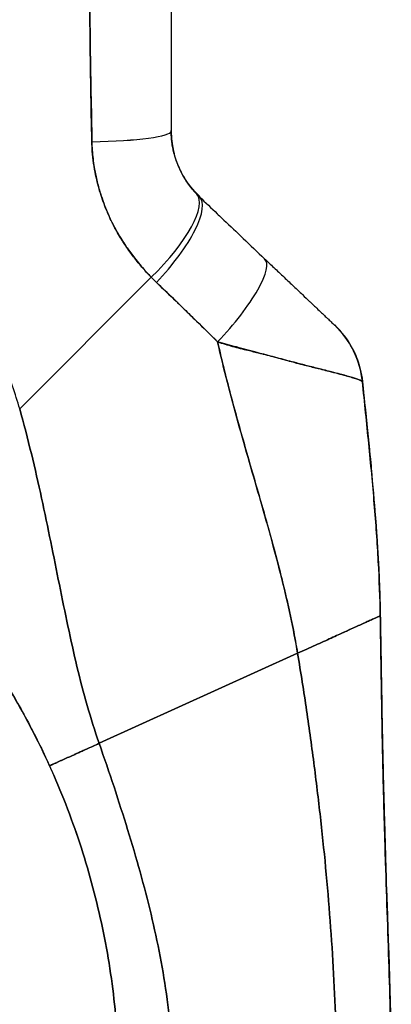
# Model space of a CAD drawing. Extents: x 784 to 1207, y 24 to 294.
# Tile 41 of 217: x 821.17 to 821.976, y 185.026 to 187.159. Entities that reach past the tile are written whole.
import ezdxf

# ---------------------------------------------------------------- set-up
doc = ezdxf.new("R2010")
doc.units = 0
doc.header["$LTSCALE"] = 4
doc.header["$MEASUREMENT"] = 0
doc.layers.get('0').update_dxf_attribs({"linetype": 'CONTINUOUS'})

msp = doc.modelspace()

# ---------------------------------------------------------------- linework, layer by layer
for p, q in [((821.56, 186.7767), (821.56, 186.7754)), ((821.1703, 186.316), (821.4556, 186.6012)), ((821.4556, 186.6012), (821.1703, 186.316)), ((821.6515, 186.2595), (821.6515, 186.2595)), ((821.6515, 186.2595), (821.6515, 186.2595)), ((821.6516, 186.2592), (821.6516, 186.2592)), ((821.6516, 186.2592), (821.6516, 186.2592)), ((821.9521, 185.8678), (821.9521, 185.8685)), ((821.9521, 185.8685), (821.9521, 185.8678)), ((821.3426, 185.5911), (821.7728, 185.7862)), ((821.7728, 185.7862), (821.3426, 185.5911))]:
    msp.add_line(p, q)
for centre, major_axis, ratio, start_param, end_param in [((821.3019, 186.918), (0.1968, 0), 0.118118, 4.839332, 6.283183), ((821.3019, 186.918), (0.1969, 0), 0.118118, 4.83934, 6.283186), ((821.4127, 186.6443), (0.1414, 0.1369), 0.308946, 4.716515, 6.282254), ((821.4244, 186.6327), (0.1355, 0.1428), 0.305827, 4.703495, 6.282217), ((821.7642, 186.9585), (-0.2377, -0.1397), 0.832676, 0.198413, 0.234126), ((821.7642, 186.9572), (-0.238, -0.1393), 0.831459, 0.200719, 0.236431), ((821.5658, 186.4985), (0.1355, 0.1427), 0.253962, 4.693282, 6.282231), ((821.5658, 186.4985), (0.1355, 0.1427), 0.253962, 4.693282, 6.282231), ((821.7699, 186.891), (-0.3713, -0.2143), 0.948234, 0.233141, 0.272248), ((821.7176, 186.3552), (0.1356, 0.1427), 0.999995, 5.63215, 6.283185), ((821.7176, 186.3545), (0.1958, 0.0203), 0.999993, 0, 0.707587), ((821.7176, 186.3545), (0.1588, 0.1164), 0.999986, 5.753967, 6.461554)]:
    msp.add_ellipse(centre, major_axis=major_axis, ratio=ratio, start_param=start_param, end_param=end_param)
for points, knots in [([(821.4987, 187.3078), (821.4987, 187.2625), (821.4987, 187.2178), (821.4987, 187.1739), (821.4987, 187.1299), (821.4987, 187.0866), (821.4987, 187.044), (821.4987, 187.0013), (821.4987, 186.9594), (821.4987, 186.918)], [0, 0, 0, 0, 0.333333, 0.333333, 0.333333, 0.666667, 0.666667, 0.666667, 1, 1, 1, 1]), ([(821.4987, 187.3078), (821.4987, 187.2606), (821.4987, 187.2135), (821.4987, 187.1664), (821.4987, 187.1209), (821.4987, 187.0754), (821.4987, 187.0301), (821.4987, 186.9927), (821.4987, 186.9553), (821.4987, 186.918)], [0, 0, 0, 0, 0.361662, 0.361662, 0.361662, 0.711598, 0.711598, 0.711598, 1, 1, 1, 1]), ([(821.321, 187.2958), (821.3212, 187.2696), (821.3215, 187.2426), (821.3219, 187.215), (821.322, 187.1999), (821.3222, 187.1846), (821.3224, 187.1691), (821.3224, 187.167), (821.3225, 187.1648), (821.3225, 187.1627), (821.3226, 187.1549), (821.3227, 187.147), (821.3228, 187.1391), (821.323, 187.1155), (821.3233, 187.0915), (821.3236, 187.0672), (821.3238, 187.0565), (821.324, 187.0457), (821.3242, 187.0348), (821.3242, 187.0321), (821.3243, 187.0294), (821.3243, 187.0267), (821.3245, 187.017), (821.3247, 187.0073), (821.3249, 186.9975), (821.3254, 186.9749), (821.3259, 186.9522), (821.3263, 186.9292), (821.3264, 186.922), (821.3266, 186.9147), (821.3267, 186.9074), (821.3267, 186.9033), (821.3268, 186.8991), (821.3268, 186.895)], [0, 0, 0, 0, 0.215172, 0.215172, 0.215172, 0.333333, 0.333333, 0.333333, 0.349511, 0.349511, 0.349511, 0.409038, 0.409038, 0.409038, 0.587512, 0.587512, 0.587512, 0.666667, 0.666667, 0.666667, 0.686219, 0.686219, 0.686219, 0.756792, 0.756792, 0.756792, 0.91937, 0.91937, 0.91937, 0.970836, 0.970836, 0.970836, 1, 1, 1, 1]), ([(821.3268, 186.895), (821.326, 186.933), (821.3252, 186.9715), (821.3246, 187.0106), (821.3245, 187.0152), (821.3244, 187.0197), (821.3243, 187.0243), (821.3237, 187.0658), (821.3231, 187.1081), (821.3226, 187.151), (821.3226, 187.1533), (821.3226, 187.1556), (821.3225, 187.1579), (821.322, 187.2031), (821.3215, 187.2491), (821.321, 187.2958)], [0, 0, 0, 0, 0.298748, 0.298748, 0.298748, 0.333333, 0.333333, 0.333333, 0.649666, 0.649666, 0.649666, 0.666667, 0.666667, 0.666667, 1, 1, 1, 1]), ([(821.1703, 186.316), (821.1657, 186.3323), (821.1606, 186.3487), (821.1549, 186.3652), (821.1491, 186.3817), (821.1428, 186.3983), (821.1358, 186.415), (821.1289, 186.4317), (821.1213, 186.4484), (821.1131, 186.4651), (821.1048, 186.4819), (821.0959, 186.4987), (821.0864, 186.5154), (821.0768, 186.5322), (821.0666, 186.5489), (821.0557, 186.5656), (821.0448, 186.5822), (821.0332, 186.5988), (821.0208, 186.6153), (821.0085, 186.6318), (820.9955, 186.6482), (820.9818, 186.6644), (820.9681, 186.6806), (820.9536, 186.6966), (820.9384, 186.7124), (820.9232, 186.7283), (820.9073, 186.7439), (820.8907, 186.7592), (820.874, 186.7745), (820.8566, 186.7896), (820.8385, 186.8043), (820.8204, 186.819), (820.8015, 186.8334), (820.7819, 186.8474), (820.7623, 186.8614), (820.7419, 186.8749), (820.7209, 186.8881), (820.6998, 186.9012), (820.678, 186.9138), (820.6554, 186.926), (820.6329, 186.9381), (820.6096, 186.9497), (820.5857, 186.9607), (820.5617, 186.9717), (820.537, 186.9821), (820.5117, 186.9918), (820.4975, 186.9973), (820.483, 187.0026), (820.4684, 187.0076)], [0, 0, 0, 0, 0.06426, 0.06426, 0.06426, 0.128523, 0.128523, 0.128523, 0.192785, 0.192785, 0.192785, 0.257047, 0.257047, 0.257047, 0.321309, 0.321309, 0.321309, 0.385571, 0.385571, 0.385571, 0.449834, 0.449834, 0.449834, 0.514096, 0.514096, 0.514096, 0.578358, 0.578358, 0.578358, 0.64262, 0.64262, 0.64262, 0.706882, 0.706882, 0.706882, 0.771145, 0.771145, 0.771145, 0.835407, 0.835407, 0.835407, 0.899669, 0.899669, 0.899669, 0.963931, 0.963931, 0.963931, 1, 1, 1, 1]), ([(821.5541, 186.7825), (821.5427, 186.7944), (821.5326, 186.8078), (821.5243, 186.8224), (821.516, 186.8371), (821.5095, 186.853), (821.5052, 186.8694), (821.5009, 186.8858), (821.4987, 186.9026), (821.4987, 186.9195)], [0, 0, 0, 0, 0.333333, 0.333333, 0.333333, 0.666667, 0.666667, 0.666667, 1, 1, 1, 1]), ([(821.4987, 186.9191), (821.4987, 186.9067), (821.4998, 186.8966), (821.5011, 186.8886), (821.5024, 186.8805), (821.5038, 186.8744), (821.5046, 186.8713), (821.5053, 186.8682), (821.5053, 186.8682), (821.5046, 186.8711), (821.5038, 186.8741), (821.5024, 186.88), (821.5011, 186.888), (821.4999, 186.896), (821.4987, 186.9061), (821.4987, 186.9185)], [0, 0, 0, 0, 0.2, 0.2, 0.2, 0.4, 0.4, 0.4, 0.6, 0.6, 0.6, 0.8, 0.8, 0.8, 1, 1, 1, 1]), ([(821.4987, 186.9191), (821.4987, 186.9188), (821.4987, 186.9186), (821.4987, 186.9183), (821.4988, 186.9133), (821.499, 186.9085), (821.4993, 186.904), (821.4997, 186.899), (821.5003, 186.8943), (821.5009, 186.8901), (821.5009, 186.8896), (821.501, 186.889), (821.5011, 186.8885), (821.5017, 186.8848), (821.5023, 186.8815), (821.5029, 186.8787), (821.5036, 186.8755), (821.5042, 186.873), (821.5046, 186.8713), (821.5046, 186.8713), (821.5046, 186.8713), (821.5046, 186.8713), (821.505, 186.8696), (821.5052, 186.8688), (821.5051, 186.869), (821.5051, 186.8692), (821.5049, 186.8699), (821.5046, 186.8711), (821.5045, 186.8715), (821.5044, 186.872), (821.5042, 186.8725), (821.5037, 186.8747), (821.503, 186.8778), (821.5022, 186.8818), (821.5019, 186.8837), (821.5015, 186.8857), (821.5011, 186.888), (821.5007, 186.8905), (821.5004, 186.8932), (821.5, 186.8961), (821.4994, 186.9014), (821.499, 186.9073), (821.4988, 186.9135), (821.4988, 186.9151), (821.4987, 186.9168), (821.4987, 186.9185)], [0, 0, 0, 0, 0.004325, 0.004325, 0.004325, 0.090849, 0.090849, 0.090849, 0.187661, 0.187661, 0.187661, 0.2, 0.2, 0.2, 0.290523, 0.290523, 0.290523, 0.398627, 0.398627, 0.398627, 0.4, 0.4, 0.4, 0.512246, 0.512246, 0.512246, 0.6, 0.6, 0.6, 0.628359, 0.628359, 0.628359, 0.744718, 0.744718, 0.744718, 0.8, 0.8, 0.8, 0.860782, 0.860782, 0.860782, 0.970989, 0.970989, 0.970989, 1, 1, 1, 1]), ([(821.4987, 186.918), (821.4987, 186.9147), (821.4988, 186.9114), (821.499, 186.908), (821.4994, 186.8997), (821.5004, 186.8914), (821.5018, 186.8833), (821.5031, 186.8761), (821.5048, 186.869), (821.5069, 186.8621), (821.5087, 186.8559), (821.5108, 186.8499), (821.5132, 186.8441), (821.5153, 186.8389), (821.5176, 186.8338), (821.5201, 186.8289), (821.5223, 186.8245), (821.5247, 186.8202), (821.5272, 186.8161), (821.5295, 186.8124), (821.5319, 186.8087), (821.5343, 186.8052), (821.5366, 186.802), (821.5389, 186.7989), (821.5413, 186.7959), (821.5435, 186.793), (821.5458, 186.7903), (821.5482, 186.7877), (821.5501, 186.7855), (821.5521, 186.7833), (821.5541, 186.7812)], [0, 0, 0, 0, 0.063513, 0.063513, 0.063513, 0.222312, 0.222312, 0.222312, 0.363, 0.363, 0.363, 0.4873, 0.4873, 0.4873, 0.597282, 0.597282, 0.597282, 0.695064, 0.695064, 0.695064, 0.782876, 0.782876, 0.782876, 0.863021, 0.863021, 0.863021, 0.937815, 0.937815, 0.937815, 1, 1, 1, 1]), ([(821.4987, 186.918), (821.4987, 186.9012), (821.5009, 186.8844), (821.5052, 186.868), (821.5095, 186.8516), (821.516, 186.8357), (821.5243, 186.8211), (821.5326, 186.8065), (821.5427, 186.7931), (821.5541, 186.7812)], [0, 0, 0, 0, 0.333333, 0.333333, 0.333333, 0.666667, 0.666667, 0.666667, 1, 1, 1, 1]), ([(821.4556, 186.6012), (821.4507, 186.6062), (821.446, 186.6112), (821.4414, 186.6163), (821.4358, 186.6224), (821.4305, 186.6287), (821.4253, 186.6351), (821.4197, 186.642), (821.4143, 186.649), (821.4092, 186.6561), (821.4061, 186.6604), (821.403, 186.6648), (821.4001, 186.6692), (821.3977, 186.6728), (821.3953, 186.6764), (821.3931, 186.68), (821.3873, 186.6892), (821.3819, 186.6984), (821.3769, 186.7078), (821.3711, 186.7185), (821.3659, 186.7293), (821.3611, 186.7402), (821.3609, 186.7408), (821.3607, 186.7413), (821.3604, 186.7419), (821.3553, 186.7539), (821.3507, 186.766), (821.3467, 186.7783), (821.3425, 186.7914), (821.339, 186.8045), (821.3361, 186.8178), (821.3357, 186.8195), (821.3354, 186.8211), (821.335, 186.8228), (821.3315, 186.8399), (821.3291, 186.8571), (821.3278, 186.8742), (821.3273, 186.8812), (821.327, 186.8881), (821.3268, 186.895)], [0, 0, 0, 0, 0.057355, 0.057355, 0.057355, 0.127207, 0.127207, 0.127207, 0.203207, 0.203207, 0.203207, 0.25, 0.25, 0.25, 0.287987, 0.287987, 0.287987, 0.384242, 0.384242, 0.384242, 0.494472, 0.494472, 0.494472, 0.5, 0.5, 0.5, 0.620982, 0.620982, 0.620982, 0.75, 0.75, 0.75, 0.766262, 0.766262, 0.766262, 0.932672, 0.932672, 0.932672, 1, 1, 1, 1]), ([(821.3268, 186.895), (821.3269, 186.8827), (821.3278, 186.8705), (821.3293, 186.8582), (821.33, 186.8518), (821.331, 186.8453), (821.332, 186.8389), (821.3335, 186.8299), (821.3353, 186.821), (821.3374, 186.8119), (821.3397, 186.8021), (821.3424, 186.7922), (821.3455, 186.7823), (821.3497, 186.7689), (821.3546, 186.7553), (821.3606, 186.7415), (821.3631, 186.7356), (821.3658, 186.7296), (821.3688, 186.7236), (821.3748, 186.7111), (821.3817, 186.6983), (821.3896, 186.6855), (821.3923, 186.681), (821.3951, 186.6766), (821.3981, 186.6721), (821.4003, 186.6689), (821.4025, 186.6657), (821.4048, 186.6624), (821.4101, 186.6548), (821.4159, 186.6472), (821.4219, 186.6396), (821.4258, 186.6347), (821.4299, 186.6298), (821.434, 186.625), (821.4409, 186.617), (821.4481, 186.609), (821.4556, 186.6012)], [0, 0, 0, 0, 0.13127, 0.13127, 0.13127, 0.2, 0.2, 0.2, 0.295706, 0.295706, 0.295706, 0.4, 0.4, 0.4, 0.539952, 0.539952, 0.539952, 0.6, 0.6, 0.6, 0.725303, 0.725303, 0.725303, 0.768562, 0.768562, 0.768562, 0.8, 0.8, 0.8, 0.873831, 0.873831, 0.873831, 0.921366, 0.921366, 0.921366, 1, 1, 1, 1]), ([(821.56, 186.7754), (821.5729, 186.7631), (821.5858, 186.7509), (821.5986, 186.7388), (821.6017, 186.7358), (821.6048, 186.7329), (821.6079, 186.73), (821.6216, 186.7169), (821.6353, 186.7039), (821.649, 186.691), (821.651, 186.6891), (821.653, 186.6872), (821.655, 186.6853), (821.6706, 186.6705), (821.686, 186.6558), (821.7014, 186.6412)], [0, 0, 0, 0, 0.268639, 0.268639, 0.268639, 0.333333, 0.333333, 0.333333, 0.623788, 0.623788, 0.623788, 0.666667, 0.666667, 0.666667, 1, 1, 1, 1]), ([(821.7014, 186.6412), (821.7079, 186.635), (821.7145, 186.6287), (821.7211, 186.6224), (821.7286, 186.6153), (821.7361, 186.6083), (821.7434, 186.6013), (821.7507, 186.5944), (821.7578, 186.5876), (821.7648, 186.581), (821.7711, 186.575), (821.7773, 186.5692), (821.7832, 186.5635), (821.7885, 186.5585), (821.7937, 186.5536), (821.7986, 186.5489), (821.8005, 186.5471), (821.8023, 186.5454), (821.8041, 186.5437), (821.8066, 186.5413), (821.8091, 186.539), (821.8114, 186.5367), (821.8152, 186.5331), (821.8188, 186.5297), (821.8222, 186.5265), (821.8253, 186.5236), (821.8283, 186.5208), (821.831, 186.5182), (821.8335, 186.5158), (821.8358, 186.5136), (821.838, 186.5115), (821.8385, 186.511), (821.839, 186.5106), (821.8395, 186.5101), (821.8409, 186.5088), (821.8422, 186.5076), (821.8434, 186.5065), (821.8448, 186.5051), (821.8462, 186.5038), (821.8473, 186.5027), (821.8484, 186.5017), (821.8494, 186.5008), (821.8502, 186.5), (821.8509, 186.4993), (821.8515, 186.4988), (821.8519, 186.4983), (821.8524, 186.4979), (821.8527, 186.4976), (821.8529, 186.4975), (821.8531, 186.4973), (821.8532, 186.4972), (821.8532, 186.4972)], [0, 0, 0, 0, 0.090139, 0.090139, 0.090139, 0.192543, 0.192543, 0.192543, 0.294178, 0.294178, 0.294178, 0.386219, 0.386219, 0.386219, 0.468683, 0.468683, 0.468683, 0.5, 0.5, 0.5, 0.543483, 0.543483, 0.543483, 0.612641, 0.612641, 0.612641, 0.676614, 0.676614, 0.676614, 0.73542, 0.73542, 0.73542, 0.75, 0.75, 0.75, 0.789344, 0.789344, 0.789344, 0.838902, 0.838902, 0.838902, 0.884415, 0.884415, 0.884415, 0.926226, 0.926226, 0.926226, 0.964707, 0.964707, 0.964707, 1, 1, 1, 1]), ([(821.4669, 186.59), (821.4807, 186.5767), (821.4949, 186.5632), (821.5093, 186.5493), (821.5148, 186.5439), (821.5204, 186.5385), (821.526, 186.533), (821.5263, 186.5327), (821.5267, 186.5324), (821.527, 186.5321), (821.5357, 186.5236), (821.5445, 186.515), (821.5534, 186.5063), (821.5685, 186.4917), (821.5839, 186.4768), (821.5994, 186.4614)], [0, 0, 0, 0, 0.333333, 0.333333, 0.333333, 0.461137, 0.461137, 0.461137, 0.468697, 0.468697, 0.468697, 0.666667, 0.666667, 0.666667, 1, 1, 1, 1]), ([(821.5994, 186.4614), (821.5831, 186.4773), (821.5669, 186.4932), (821.5507, 186.509), (821.535, 186.5243), (821.5193, 186.5396), (821.5036, 186.5548), (821.4914, 186.5665), (821.4792, 186.5783), (821.4669, 186.59)], [0, 0, 0, 0, 0.368344, 0.368344, 0.368344, 0.724557, 0.724557, 0.724557, 1, 1, 1, 1]), ([(821.8532, 186.4972), (821.853, 186.4974), (821.853, 186.4975), (821.853, 186.4976), (821.8529, 186.4977), (821.8529, 186.4977), (821.8529, 186.4978), (821.8529, 186.4979), (821.8528, 186.498), (821.8528, 186.498), (821.8528, 186.498), (821.8528, 186.498), (821.8529, 186.498), (821.8529, 186.498), (821.853, 186.498), (821.8532, 186.4979)], [0, 0, 0, 0, 0.244323, 0.244323, 0.244323, 0.499732, 0.499732, 0.499732, 0.75528, 0.75528, 0.75528, 0.791566, 0.791566, 0.791566, 1, 1, 1, 1]), ([(821.5994, 186.4614), (821.5996, 186.4607), (821.5997, 186.46), (821.5999, 186.4593), (821.6088, 186.4196), (821.6186, 186.3806), (821.6288, 186.3419), (821.6391, 186.3033), (821.6499, 186.2651), (821.6607, 186.2271), (821.6716, 186.1892), (821.6826, 186.1517), (821.6933, 186.1143), (821.704, 186.077), (821.7144, 186.0399), (821.7243, 186.0031), (821.7341, 185.9663), (821.7433, 185.9298), (821.7515, 185.8936), (821.7597, 185.8574), (821.7669, 185.8216), (821.7728, 185.7862)], [0, 0, 0, 0, 0.002892, 0.002892, 0.002892, 0.169077, 0.169077, 0.169077, 0.335261, 0.335261, 0.335261, 0.501446, 0.501446, 0.501446, 0.667631, 0.667631, 0.667631, 0.833815, 0.833815, 0.833815, 1, 1, 1, 1]), ([(821.9134, 186.3748), (821.9134, 186.375), (821.9132, 186.3753), (821.9127, 186.3756), (821.9122, 186.376), (821.9115, 186.3764), (821.9105, 186.3769), (821.9095, 186.3775), (821.9082, 186.3781), (821.9066, 186.3787), (821.9059, 186.379), (821.9052, 186.3793), (821.9044, 186.3795), (821.9032, 186.38), (821.9019, 186.3805), (821.9005, 186.3809), (821.898, 186.3818), (821.8951, 186.3827), (821.8919, 186.3837), (821.8884, 186.3847), (821.8845, 186.3859), (821.8802, 186.3871), (821.8794, 186.3873), (821.8785, 186.3876), (821.8776, 186.3878), (821.8738, 186.3889), (821.8696, 186.39), (821.8652, 186.3912), (821.8594, 186.3927), (821.8532, 186.3944), (821.8464, 186.3961), (821.8421, 186.3972), (821.8377, 186.3983), (821.833, 186.3995), (821.83, 186.4003), (821.8269, 186.4011), (821.8237, 186.4019), (821.8154, 186.404), (821.8064, 186.4062), (821.7968, 186.4086), (821.7885, 186.4107), (821.7797, 186.413), (821.7703, 186.4154), (821.7686, 186.4159), (821.7669, 186.4163), (821.7652, 186.4168), (821.7535, 186.4198), (821.7411, 186.4231), (821.7282, 186.4266), (821.7157, 186.4299), (821.7028, 186.4334), (821.6897, 186.4368), (821.6883, 186.4372), (821.6868, 186.4376), (821.6853, 186.438), (821.6706, 186.4419), (821.6556, 186.4459), (821.6403, 186.45), (821.627, 186.4536), (821.6133, 186.4574), (821.5994, 186.4614)], [0, 0, 0, 0, 0.045131, 0.045131, 0.045131, 0.093426, 0.093426, 0.093426, 0.144884, 0.144884, 0.144884, 0.166667, 0.166667, 0.166667, 0.199814, 0.199814, 0.199814, 0.258524, 0.258524, 0.258524, 0.321011, 0.321011, 0.321011, 0.333333, 0.333333, 0.333333, 0.387116, 0.387116, 0.387116, 0.456419, 0.456419, 0.456419, 0.5, 0.5, 0.5, 0.528256, 0.528256, 0.528256, 0.602165, 0.602165, 0.602165, 0.666667, 0.666667, 0.666667, 0.678273, 0.678273, 0.678273, 0.757412, 0.757412, 0.757412, 0.833333, 0.833333, 0.833333, 0.841729, 0.841729, 0.841729, 0.926303, 0.926303, 0.926303, 1, 1, 1, 1]), ([(821.5994, 186.4614), (821.6101, 186.4576), (821.6209, 186.4543), (821.6317, 186.4514), (821.6428, 186.4483), (821.654, 186.4455), (821.6649, 186.4429), (821.6734, 186.4408), (821.6818, 186.4388), (821.69, 186.4368), (821.6901, 186.4367), (821.6903, 186.4367), (821.6904, 186.4367), (821.6931, 186.436), (821.6957, 186.4353), (821.6984, 186.4347), (821.7097, 186.4318), (821.7206, 186.4289), (821.7312, 186.4261), (821.7421, 186.4231), (821.7525, 186.4202), (821.7624, 186.4176), (821.7652, 186.4168), (821.7679, 186.4161), (821.7706, 186.4153), (821.7766, 186.4138), (821.7823, 186.4123), (821.7878, 186.4109), (821.7889, 186.4106), (821.7901, 186.4103), (821.7912, 186.41), (821.8005, 186.4076), (821.8091, 186.4055), (821.8173, 186.4034), (821.8229, 186.402), (821.8282, 186.4007), (821.8333, 186.3994), (821.8357, 186.3988), (821.838, 186.3983), (821.8402, 186.3977), (821.8474, 186.3959), (821.854, 186.3942), (821.8601, 186.3926), (821.8661, 186.391), (821.8716, 186.3895), (821.8767, 186.3881), (821.877, 186.388), (821.8774, 186.3879), (821.8778, 186.3877), (821.8823, 186.3865), (821.8864, 186.3853), (821.8901, 186.3842), (821.892, 186.3836), (821.8939, 186.3831), (821.8956, 186.3826), (821.8973, 186.382), (821.8989, 186.3815), (821.9004, 186.381), (821.9019, 186.3805), (821.9032, 186.38), (821.9045, 186.3795), (821.9056, 186.3791), (821.9067, 186.3787), (821.9076, 186.3783), (821.9095, 186.3775), (821.911, 186.3767), (821.9119, 186.3762), (821.9129, 186.3756), (821.9134, 186.3751), (821.9134, 186.3748)], [0, 0, 0, 0, 0.059089, 0.059089, 0.059089, 0.119883, 0.119883, 0.119883, 0.166667, 0.166667, 0.166667, 0.167443, 0.167443, 0.167443, 0.182749, 0.182749, 0.182749, 0.247761, 0.247761, 0.247761, 0.314587, 0.314587, 0.314587, 0.333333, 0.333333, 0.333333, 0.374243, 0.374243, 0.374243, 0.382853, 0.382853, 0.382853, 0.452216, 0.452216, 0.452216, 0.5, 0.5, 0.5, 0.522064, 0.522064, 0.522064, 0.591884, 0.591884, 0.591884, 0.661356, 0.661356, 0.661356, 0.666667, 0.666667, 0.666667, 0.730236, 0.730236, 0.730236, 0.764063, 0.764063, 0.764063, 0.798519, 0.798519, 0.798519, 0.833333, 0.833333, 0.833333, 0.866245, 0.866245, 0.866245, 0.933397, 0.933397, 0.933397, 1, 1, 1, 1]), ([(821.7728, 185.7862), (821.7684, 185.8128), (821.7632, 185.8397), (821.7574, 185.8668), (821.7516, 185.8939), (821.7452, 185.9212), (821.7384, 185.9486), (821.7315, 185.9761), (821.7242, 186.0037), (821.7166, 186.0315), (821.709, 186.0593), (821.7011, 186.0872), (821.693, 186.1153), (821.6849, 186.1434), (821.6767, 186.1716), (821.6685, 186.2), (821.6603, 186.2284), (821.6522, 186.257), (821.6441, 186.2858), (821.6361, 186.3145), (821.6283, 186.3435), (821.6208, 186.3728), (821.6133, 186.402), (821.6061, 186.4315), (821.5994, 186.4614)], [0, 0, 0, 0, 0.125, 0.125, 0.125, 0.25, 0.25, 0.25, 0.375, 0.375, 0.375, 0.5, 0.5, 0.5, 0.625, 0.625, 0.625, 0.75, 0.75, 0.75, 0.875, 0.875, 0.875, 1, 1, 1, 1]), ([(821.8942, 186.4419), (821.8942, 186.4419), (821.8943, 186.4418), (821.8948, 186.4407), (821.8964, 186.4376), (821.9001, 186.4287), (821.9014, 186.4256), (821.9047, 186.4165), (821.9069, 186.4096), (821.9108, 186.3938), (821.9124, 186.3847), (821.9134, 186.3753)], [0.3053012, 0.3053012, 0.3053012, 0.3053012, 0.3282081, 0.3282081, 0.4477594, 0.4477594, 0.495353, 0.495353, 0.5678014, 0.5678014, 0.6452297, 0.6452297, 0.6452297, 0.6452297]), ([(821.9134, 186.3753), (821.9134, 186.3753), (821.9134, 186.3753), (821.9134, 186.3753), (821.9134, 186.3753), (821.9134, 186.3753), (821.9133, 186.3753)], [0.4867701, 0.4867701, 0.4867701, 0.4867701, 0.5003034, 0.5003034, 0.5003034, 0.7070296, 0.7070296, 0.7070296, 0.7070296]), ([(821.9134, 186.375), (821.9134, 186.375), (821.9134, 186.375), (821.9134, 186.375), (821.9134, 186.375), (821.9134, 186.375), (821.9134, 186.375), (821.9134, 186.375), (821.9134, 186.3751), (821.9134, 186.3751)], [0.2969377, 0.2969377, 0.2969377, 0.2969377, 0.3333333, 0.3333333, 0.3333333, 0.431915, 0.431915, 0.431915, 0.5145442, 0.5145442, 0.5145442, 0.5145442]), ([(821.9134, 186.3751), (821.9219, 186.2935), (821.9305, 186.2119), (821.9427, 186.0689), (821.9471, 186.0074), (821.9502, 185.9345), (821.9507, 185.923), (821.9512, 185.9076), (821.9513, 185.9035), (821.9515, 185.8957), (821.9516, 185.8919), (821.9517, 185.8871), (821.9518, 185.8856), (821.9518, 185.8818), (821.9519, 185.8801), (821.952, 185.8736), (821.952, 185.8736), (821.952, 185.8725), (821.952, 185.8724), (821.952, 185.8724)], [0, 0, 0, 0, 0.62501, 0.62501, 1.093866, 1.093866, 1.181845, 1.181845, 1.213164, 1.213164, 1.2448, 1.2448, 1.260533, 1.260533, 1.292348, 1.292348, 1.419905, 1.419905, 1.535008, 1.535008, 1.535008, 1.535008]), ([(821.9521, 185.8678), (821.9515, 185.9056), (821.95, 185.945), (821.9478, 185.9855), (821.9456, 186.026), (821.9426, 186.0677), (821.9391, 186.1104), (821.9356, 186.153), (821.9315, 186.1965), (821.9271, 186.2408), (821.9227, 186.2848), (821.9181, 186.3296), (821.9134, 186.3748)], [0, 0, 0, 0, 0.250198, 0.250198, 0.250198, 0.500396, 0.500396, 0.500396, 0.750593, 0.750593, 0.750593, 1, 1, 1, 1]), ([(821.9134, 186.3748), (821.9166, 186.3439), (821.9198, 186.3133), (821.9229, 186.2829), (821.9266, 186.2459), (821.9303, 186.2093), (821.9336, 186.1733), (821.9369, 186.1373), (821.9399, 186.1018), (821.9425, 186.067), (821.9451, 186.0322), (821.9472, 185.9981), (821.9488, 185.9648), (821.9505, 185.9316), (821.9516, 185.8992), (821.9521, 185.8678)], [0, 0, 0, 0, 0.170255, 0.170255, 0.170255, 0.377691, 0.377691, 0.377691, 0.585128, 0.585128, 0.585128, 0.792564, 0.792564, 0.792564, 1, 1, 1, 1]), ([(821.3426, 185.5911), (821.3331, 185.618), (821.3246, 185.6453), (821.3167, 185.673), (821.3087, 185.7008), (821.3014, 185.7289), (821.2945, 185.7576), (821.2877, 185.7862), (821.2812, 185.8153), (821.2749, 185.8449), (821.2686, 185.8745), (821.2625, 185.9045), (821.2563, 185.935), (821.2502, 185.9655), (821.244, 185.9964), (821.2377, 186.0277), (821.2313, 186.0589), (821.2247, 186.0906), (821.2178, 186.1225), (821.2108, 186.1544), (821.2035, 186.1865), (821.1956, 186.2188), (821.1878, 186.2511), (821.1794, 186.2836), (821.1703, 186.316)], [0, 0, 0, 0, 0.125, 0.125, 0.125, 0.25, 0.25, 0.25, 0.375, 0.375, 0.375, 0.5, 0.5, 0.5, 0.625, 0.625, 0.625, 0.75, 0.75, 0.75, 0.875001, 0.875001, 0.875001, 1, 1, 1, 1]), ([(821.1703, 186.316), (821.1794, 186.2836), (821.1878, 186.2511), (821.1956, 186.2189), (821.2035, 186.1866), (821.2108, 186.1544), (821.2178, 186.1225), (821.2247, 186.0906), (821.2313, 186.059), (821.2377, 186.0277), (821.244, 185.9964), (821.2502, 185.9655), (821.2563, 185.935), (821.2625, 185.9045), (821.2686, 185.8745), (821.2749, 185.8449), (821.2812, 185.8153), (821.2877, 185.7862), (821.2945, 185.7576), (821.3014, 185.7289), (821.3087, 185.7008), (821.3167, 185.673), (821.3246, 185.6453), (821.3331, 185.618), (821.3426, 185.5911)], [0, 0, 0, 0, 0.124961, 0.124961, 0.124961, 0.249967, 0.249967, 0.249967, 0.374972, 0.374972, 0.374972, 0.499978, 0.499978, 0.499978, 0.624983, 0.624983, 0.624983, 0.749989, 0.749989, 0.749989, 0.874994, 0.874994, 0.874994, 1, 1, 1, 1]), ([(821.0022, 185.9164), (821.0257, 185.8878), (821.0481, 185.8587), (821.0695, 185.8288), (821.0909, 185.799), (821.1113, 185.7686), (821.1306, 185.7374), (821.15, 185.7063), (821.1684, 185.6745), (821.1858, 185.6421), (821.2032, 185.6096), (821.2196, 185.5764), (821.235, 185.5424)], [0, 0, 0, 0, 0.25, 0.25, 0.25, 0.5, 0.5, 0.5, 0.75, 0.75, 0.75, 1, 1, 1, 1]), ([(821.235, 185.5424), (821.2245, 185.5656), (821.2135, 185.5885), (821.202, 185.611), (821.1906, 185.6335), (821.1786, 185.6557), (821.1662, 185.6776), (821.1539, 185.6994), (821.141, 185.7209), (821.1277, 185.7422), (821.1144, 185.7634), (821.1006, 185.7843), (821.0863, 185.8049), (821.0721, 185.8255), (821.0574, 185.8458), (821.0422, 185.8659), (821.0292, 185.8829), (821.0159, 185.8998), (821.0022, 185.9164)], [0, 0, 0, 0, 0.17088, 0.17088, 0.17088, 0.34176, 0.34176, 0.34176, 0.51264, 0.51264, 0.51264, 0.68352, 0.68352, 0.68352, 0.8544, 0.8544, 0.8544, 1, 1, 1, 1]), ([(821.9521, 185.8678), (821.9521, 185.8678), (821.9516, 185.8675), (821.9507, 185.8671), (821.9498, 185.8667), (821.9484, 185.866), (821.9468, 185.8653), (821.9451, 185.8645), (821.9431, 185.8636), (821.9408, 185.8625), (821.9385, 185.8615), (821.9359, 185.8603), (821.933, 185.859), (821.9302, 185.8577), (821.9271, 185.8563), (821.9239, 185.8548), (821.9206, 185.8533), (821.9171, 185.8517), (821.9134, 185.8501), (821.9097, 185.8484), (821.9058, 185.8466), (821.9018, 185.8448), (821.8978, 185.8429), (821.8935, 185.841), (821.8892, 185.839), (821.8848, 185.837), (821.8802, 185.835), (821.8755, 185.8328), (821.8708, 185.8307), (821.866, 185.8285), (821.861, 185.8262), (821.856, 185.8239), (821.8508, 185.8216), (821.8454, 185.8192), (821.8401, 185.8167), (821.8346, 185.8142), (821.8289, 185.8117), (821.8232, 185.8091), (821.8174, 185.8064), (821.8113, 185.8037), (821.8053, 185.8009), (821.7991, 185.7981), (821.7927, 185.7952), (821.7863, 185.7923), (821.7797, 185.7893), (821.7728, 185.7862)], [0, 0, 0, 0, 0.066667, 0.066667, 0.066667, 0.133333, 0.133333, 0.133333, 0.2, 0.2, 0.2, 0.266667, 0.266667, 0.266667, 0.333333, 0.333333, 0.333333, 0.4, 0.4, 0.4, 0.466667, 0.466667, 0.466667, 0.533333, 0.533333, 0.533333, 0.6, 0.6, 0.6, 0.666667, 0.666667, 0.666667, 0.733333, 0.733333, 0.733333, 0.8, 0.8, 0.8, 0.866667, 0.866667, 0.866667, 0.933333, 0.933333, 0.933333, 1, 1, 1, 1]), ([(821.976, 184.8466), (821.976, 184.8877), (821.9755, 184.9285), (821.9747, 184.969), (821.9739, 185.0096), (821.9728, 185.0499), (821.9716, 185.0902), (821.9704, 185.1306), (821.969, 185.1709), (821.9676, 185.2114), (821.9662, 185.2519), (821.9649, 185.2927), (821.9635, 185.3338), (821.9622, 185.375), (821.961, 185.4166), (821.9599, 185.459), (821.9587, 185.5013), (821.9577, 185.5444), (821.9568, 185.5885), (821.9559, 185.6326), (821.9552, 185.6777), (821.9544, 185.7241), (821.9536, 185.7706), (821.9529, 185.8183), (821.9521, 185.8678)], [0, 0, 0, 0, 0.125, 0.125, 0.125, 0.25, 0.25, 0.25, 0.375, 0.375, 0.375, 0.5, 0.5, 0.5, 0.625, 0.625, 0.625, 0.75, 0.75, 0.75, 0.875, 0.875, 0.875, 1, 1, 1, 1]), ([(821.9521, 185.8678), (821.9529, 185.8183), (821.9536, 185.7706), (821.9544, 185.7241), (821.9552, 185.6777), (821.9559, 185.6326), (821.9568, 185.5885), (821.9577, 185.5444), (821.9587, 185.5013), (821.9599, 185.459), (821.961, 185.4166), (821.9622, 185.375), (821.9635, 185.3338), (821.9649, 185.2927), (821.9662, 185.2519), (821.9676, 185.2114), (821.969, 185.1709), (821.9704, 185.1306), (821.9716, 185.0902), (821.9728, 185.0499), (821.9739, 185.0096), (821.9747, 184.969), (821.9755, 184.9285), (821.976, 184.8877), (821.976, 184.8466)], [0, 0, 0, 0, 0.125, 0.125, 0.125, 0.25, 0.25, 0.25, 0.375, 0.375, 0.375, 0.5, 0.5, 0.5, 0.625, 0.625, 0.625, 0.75, 0.75, 0.75, 0.875, 0.875, 0.875, 1, 1, 1, 1]), ([(821.9521, 185.8675), (821.9521, 185.8671), (821.9521, 185.8675), (821.9522, 185.8629), (821.9522, 185.8624), (821.9522, 185.861), (821.9522, 185.8602), (821.9523, 185.8584), (821.9523, 185.8573), (821.9524, 185.8535), (821.9524, 185.8506), (821.9526, 185.8417), (821.9527, 185.8356), (821.9529, 185.8191), (821.9531, 185.8087), (821.9538, 185.7672), (821.9543, 185.736), (821.9564, 185.6114), (821.9583, 185.518), (821.9648, 185.2849), (821.9707, 185.145), (821.9743, 184.989), (821.9747, 184.9729), (821.9752, 184.942), (821.9754, 184.927), (821.9758, 184.8998), (821.9759, 184.8874), (821.9759, 184.8736), (821.9759, 184.8701), (821.976, 184.8642), (821.976, 184.8618), (821.976, 184.8595), (821.976, 184.8592), (821.976, 184.8588), (821.976, 184.8587), (821.976, 184.8585), (821.976, 184.8584), (821.976, 184.8584), (821.976, 184.8583), (821.976, 184.8583), (821.976, 184.8583), (821.976, 184.8582), (821.976, 184.8582), (821.976, 184.8582)], [0, 0, 0, 0, 0.11596, 0.11596, 0.128622, 0.128622, 0.140261, 0.140261, 0.151942, 0.151942, 0.175588, 0.175588, 0.222215, 0.222215, 0.30144, 0.30144, 0.538979, 0.538979, 1.251693, 1.251693, 2.320593, 2.320593, 2.443127, 2.443127, 2.561446, 2.561446, 2.68411, 2.68411, 2.734275, 2.734275, 2.78075, 2.78075, 2.78752, 2.78752, 2.790413, 2.790413, 2.79186, 2.79186, 2.792583, 2.792583, 2.792945, 2.792945, 2.792972, 2.792972, 2.792972, 2.792972]), ([(821.9522, 185.8643), (821.9522, 185.8643), (821.9522, 185.8643), (821.9522, 185.8641), (821.9522, 185.8639), (821.9522, 185.8621), (821.9522, 185.8614), (821.9522, 185.8593), (821.9523, 185.8585), (821.9523, 185.8566), (821.9523, 185.8557), (821.9523, 185.8533), (821.9524, 185.8517), (821.9524, 185.8483), (821.9525, 185.8465), (821.9525, 185.8416), (821.9526, 185.8385), (821.9528, 185.8287), (821.9529, 185.822), (821.9533, 185.7949), (821.9536, 185.7746), (821.955, 185.6935), (821.956, 185.6327), (821.9592, 185.4809), (821.9618, 185.3898), (821.967, 185.2314), (821.9695, 185.1608), (821.9717, 185.0886), (821.972, 185.0786), (821.9724, 185.0647), (821.9725, 185.0598), (821.9727, 185.0545), (821.9727, 185.0531), (821.9728, 185.0516), (821.9728, 185.0512), (821.9728, 185.051), (821.9728, 185.051), (821.9728, 185.051), (821.9728, 185.0513), (821.9727, 185.0521)], [2.385573, 2.385573, 2.385573, 2.385573, 2.413422, 2.413422, 2.521095, 2.521095, 2.561563, 2.561563, 2.578262, 2.578262, 2.58963, 2.58963, 2.604275, 2.604275, 2.618931, 2.618931, 2.642678, 2.642678, 2.694264, 2.694264, 2.848836, 2.848836, 3.312395, 3.312395, 4.007987, 4.007987, 4.531683, 4.531683, 4.619555, 4.619555, 4.67259, 4.67259, 4.699088, 4.699088, 4.715138, 4.715138, 4.720726, 4.720726, 4.741492, 4.741492, 4.741492, 4.741492]), ([(821.8579, 184.8464), (821.8579, 184.8852), (821.8573, 184.9237), (821.8563, 184.9621), (821.8552, 185.0005), (821.8537, 185.0388), (821.8517, 185.077), (821.8497, 185.1153), (821.8473, 185.1536), (821.8445, 185.1919), (821.8417, 185.2302), (821.8385, 185.2686), (821.835, 185.3072), (821.8314, 185.3458), (821.8274, 185.3845), (821.8231, 185.4236), (821.8188, 185.4626), (821.814, 185.502), (821.8089, 185.5417), (821.8038, 185.5815), (821.7983, 185.6217), (821.7923, 185.6624), (821.7863, 185.7031), (821.7798, 185.7443), (821.7728, 185.7862)], [0, 0, 0, 0, 0.125, 0.125, 0.125, 0.25, 0.25, 0.25, 0.375, 0.375, 0.375, 0.5, 0.5, 0.5, 0.625, 0.625, 0.625, 0.75, 0.75, 0.75, 0.875, 0.875, 0.875, 1, 1, 1, 1]), ([(821.7728, 185.7862), (821.7798, 185.7443), (821.7863, 185.7031), (821.7923, 185.6624), (821.7983, 185.6217), (821.8038, 185.5815), (821.8089, 185.5417), (821.814, 185.502), (821.8188, 185.4626), (821.8231, 185.4236), (821.8274, 185.3845), (821.8314, 185.3458), (821.835, 185.3072), (821.8385, 185.2686), (821.8417, 185.2302), (821.8445, 185.1919), (821.8473, 185.1536), (821.8497, 185.1153), (821.8517, 185.077), (821.8537, 185.0388), (821.8552, 185.0005), (821.8563, 184.9621), (821.8573, 184.9237), (821.8579, 184.8852), (821.8579, 184.8464)], [0, 0, 0, 0, 0.125, 0.125, 0.125, 0.25, 0.25, 0.25, 0.375, 0.375, 0.375, 0.5, 0.5, 0.5, 0.625, 0.625, 0.625, 0.75, 0.75, 0.75, 0.875, 0.875, 0.875, 1, 1, 1, 1]), ([(821.235, 185.5424), (821.235, 185.5424), (821.2358, 185.5428), (821.2378, 185.5437), (821.2397, 185.5445), (821.242, 185.5455), (821.2444, 185.5467), (821.247, 185.5478), (821.2498, 185.5491), (821.2526, 185.5503), (821.2554, 185.5516), (821.2583, 185.5529), (821.2621, 185.5546), (821.2669, 185.5568), (821.2727, 185.5594), (821.2786, 185.5621), (821.2849, 185.5649), (821.2917, 185.568), (821.2993, 185.5714), (821.3078, 185.5753), (821.3177, 185.5798), (821.3291, 185.585), (821.3379, 185.5889), (821.3426, 185.5911)], [0, 0, 0, 0, 0.0625, 0.09375, 0.125, 0.15625, 0.1875, 0.21875, 0.25, 0.28125, 0.3125, 0.34375, 0.375, 0.4375, 0.5, 0.5625, 0.625, 0.6875, 0.75, 0.8125, 0.875, 0.9375, 1, 1, 1, 1]), ([(821.3426, 185.5911), (821.3379, 185.5889), (821.3335, 185.587), (821.3294, 185.5851), (821.3253, 185.5832), (821.3215, 185.5815), (821.318, 185.5799), (821.3144, 185.5783), (821.3111, 185.5768), (821.308, 185.5754), (821.305, 185.574), (821.3021, 185.5727), (821.2994, 185.5715), (821.2967, 185.5703), (821.2942, 185.5692), (821.2918, 185.5681), (821.2894, 185.567), (821.2872, 185.566), (821.285, 185.565), (821.2828, 185.564), (821.2807, 185.563), (821.2787, 185.5621), (821.2766, 185.5612), (821.2747, 185.5603), (821.2727, 185.5594), (821.2707, 185.5585), (821.2688, 185.5577), (821.2669, 185.5568), (821.2649, 185.5559), (821.263, 185.5551), (821.2611, 185.5542), (821.2602, 185.5538), (821.2592, 185.5533), (821.2583, 185.5529), (821.2573, 185.5525), (821.2563, 185.552), (821.2554, 185.5516), (821.2544, 185.5512), (821.2535, 185.5507), (821.2526, 185.5503), (821.2516, 185.5499), (821.2507, 185.5495), (821.2498, 185.5491), (821.2489, 185.5487), (821.2479, 185.5482), (821.2471, 185.5478), (821.2462, 185.5474), (821.2453, 185.547), (821.2444, 185.5467), (821.2436, 185.5463), (821.2428, 185.5459), (821.242, 185.5456), (821.2412, 185.5452), (821.2405, 185.5449), (821.2398, 185.5446), (821.2391, 185.5443), (821.2385, 185.544), (821.2379, 185.5437), (821.2373, 185.5435), (821.2368, 185.5432), (821.2364, 185.543), (821.2355, 185.5427), (821.235, 185.5424), (821.235, 185.5424)], [0, 0, 0, 0, 0.0625, 0.0625, 0.0625, 0.125, 0.125, 0.125, 0.1875, 0.1875, 0.1875, 0.25, 0.25, 0.25, 0.3125, 0.3125, 0.3125, 0.375, 0.375, 0.375, 0.4375, 0.4375, 0.4375, 0.5, 0.5, 0.5, 0.5625, 0.5625, 0.5625, 0.625, 0.625, 0.625, 0.65625, 0.65625, 0.65625, 0.6875, 0.6875, 0.6875, 0.71875, 0.71875, 0.71875, 0.75, 0.75, 0.75, 0.78125, 0.78125, 0.78125, 0.8125, 0.8125, 0.8125, 0.84375, 0.84375, 0.84375, 0.875, 0.875, 0.875, 0.90625, 0.90625, 0.90625, 0.9375, 0.9375, 0.9375, 1, 1, 1, 1]), ([(821.3426, 185.5911), (821.3537, 185.5592), (821.3645, 185.5277), (821.3748, 185.4966), (821.3851, 185.4655), (821.395, 185.4347), (821.4044, 185.404), (821.4139, 185.3734), (821.4229, 185.3429), (821.4313, 185.3124), (821.4398, 185.282), (821.4477, 185.2515), (821.455, 185.221), (821.4622, 185.1905), (821.4689, 185.1599), (821.4748, 185.1291), (821.4807, 185.0984), (821.4859, 185.0674), (821.4901, 185.0363), (821.4944, 185.0051), (821.4977, 184.9737), (821.5, 184.9421), (821.5023, 184.9105), (821.5036, 184.8786), (821.5036, 184.8464)], [0, 0, 0, 0, 0.125, 0.125, 0.125, 0.25, 0.25, 0.25, 0.375, 0.375, 0.375, 0.5, 0.5, 0.5, 0.625, 0.625, 0.625, 0.75, 0.75, 0.75, 0.875, 0.875, 0.875, 1, 1, 1, 1]), ([(821.5036, 184.8464), (821.5036, 184.8786), (821.5023, 184.9105), (821.5, 184.9421), (821.4977, 184.9737), (821.4944, 185.0051), (821.4901, 185.0363), (821.4859, 185.0674), (821.4807, 185.0984), (821.4748, 185.1291), (821.4689, 185.1599), (821.4622, 185.1905), (821.455, 185.221), (821.4477, 185.2515), (821.4398, 185.282), (821.4313, 185.3124), (821.4229, 185.3429), (821.4139, 185.3734), (821.4044, 185.404), (821.395, 185.4347), (821.3851, 185.4655), (821.3748, 185.4966), (821.3645, 185.5277), (821.3537, 185.5592), (821.3426, 185.5911)], [0, 0, 0, 0, 0.125, 0.125, 0.125, 0.25, 0.25, 0.25, 0.375, 0.375, 0.375, 0.5, 0.5, 0.5, 0.625, 0.625, 0.625, 0.75, 0.75, 0.75, 0.875, 0.875, 0.875, 1, 1, 1, 1]), ([(821.3854, 184.8466), (821.3854, 184.8766), (821.3846, 184.9066), (821.383, 184.9365), (821.3815, 184.9663), (821.3791, 184.9961), (821.3759, 185.0258), (821.3727, 185.0554), (821.3688, 185.085), (821.364, 185.1144), (821.3593, 185.1438), (821.3538, 185.1731), (821.3475, 185.2022), (821.3412, 185.2313), (821.3341, 185.2603), (821.3263, 185.289), (821.3185, 185.3178), (821.3099, 185.3464), (821.3005, 185.3748), (821.2911, 185.4032), (821.281, 185.4313), (821.2701, 185.4593), (821.2591, 185.4873), (821.2475, 185.515), (821.235, 185.5424)], [0, 0, 0, 0, 0.125, 0.125, 0.125, 0.25, 0.25, 0.25, 0.375, 0.375, 0.375, 0.5, 0.5, 0.5, 0.625, 0.625, 0.625, 0.75, 0.75, 0.75, 0.875, 0.875, 0.875, 1, 1, 1, 1]), ([(821.235, 185.5424), (821.2599, 185.4875), (821.2817, 185.4316), (821.3005, 185.3748), (821.3192, 185.318), (821.3349, 185.2604), (821.3475, 185.2022), (821.3601, 185.144), (821.3695, 185.0851), (821.3759, 185.0258), (821.3822, 184.9664), (821.3854, 184.9067), (821.3854, 184.8466)], [0, 0, 0, 0, 0.25, 0.25, 0.25, 0.5, 0.5, 0.5, 0.75, 0.75, 0.75, 1, 1, 1, 1])]:
    msp.add_open_spline(points, degree=3, knots=knots)
for points in [[(821.5039, 186.8731), (821.5039, 186.8731), (821.5039, 186.8731), (821.5039, 186.8731)], [(821.9133, 186.3755), (821.9133, 186.3755), (821.9133, 186.3755), (821.9134, 186.3755)], [(821.9134, 186.3755), (821.9133, 186.3755), (821.9133, 186.3755), (821.9133, 186.3755)], [(821.9133, 186.3751), (821.9133, 186.3751), (821.9133, 186.3751), (821.9133, 186.3751)], [(821.9134, 186.3753), (821.9134, 186.3753), (821.9134, 186.3752), (821.9134, 186.3752)], [(821.9509, 185.917), (821.9514, 185.9006), (821.9518, 185.8844), (821.9521, 185.8685)], [(821.7728, 185.7862), (821.7797, 185.7893), (821.7929, 185.7953), (821.8115, 185.8038), (821.8291, 185.8117), (821.8456, 185.8192), (821.8611, 185.8263), (821.8757, 185.8329), (821.8893, 185.8391), (821.902, 185.8449), (821.9136, 185.8501), (821.9241, 185.8549), (821.9333, 185.8591), (821.9411, 185.8627), (821.9471, 185.8654), (821.9511, 185.8673), (821.9521, 185.8678), (821.9521, 185.8678)], [(821.9521, 185.8685), (821.9521, 185.8682), (821.9521, 185.8678), (821.9521, 185.8675)]]:
    msp.add_open_spline(points, degree=3)

doc.saveas('drawing.dxf')
